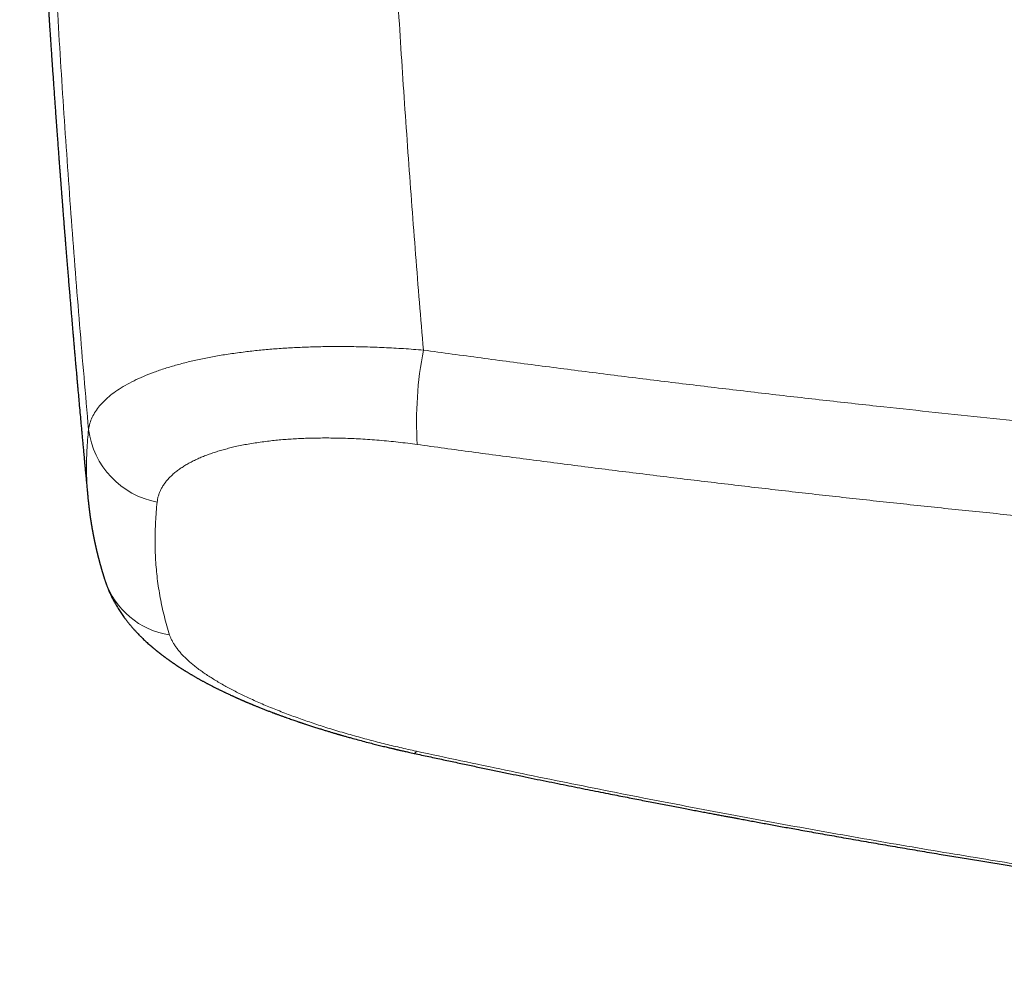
# Model space of a CAD drawing. Header units: millimetres. Extents: x 8 to 736, y 12 to 522.
# Tile 10 of 58: x 287 to 321, y 230 to 263. Entities that reach past the tile are written whole.
import ezdxf

# ---------------------------------------------------------------- set-up
doc = ezdxf.new("R2010")
doc.units = ezdxf.units.MM

msp = doc.modelspace()

# ---------------------------------------------------------------- linework, layer by layer
at = {"color": 7, "linetype": 'Continuous', "lineweight": 30}
msp.add_line((289.343, 246.358), (289.341, 246.379), dxfattribs=at)
at = {"color": 252, "linetype": 'Continuous', "lineweight": 0, "flags": 128}
msp.add_lwpolyline([(300.706, 237.632), (300.695, 237.612), (300.684, 237.595), (300.674, 237.581), (300.665, 237.57), (300.656, 237.562), (300.648, 237.556), (300.64, 237.554), (300.634, 237.554)], dxfattribs=at)
at = {"color": 252, "linetype": 'Continuous', "lineweight": 0}
for centre, radius, start, end in [((313.816, 249.033), 13.103, 169.055, 183.4229), ((292.268, 249.139), 2.93, 187.1855, 259.5125), ((292.599, 244.437), 2.815, 198.7622, 261.1596)]:
    msp.add_arc(centre, radius, start, end, dxfattribs=at)
at = {"color": 7, "linetype": 'Continuous', "lineweight": 30}
for points, knots in [([(286.976, 286.075), (286.977, 286.04), (286.98, 285.885), (286.987, 285.615), (286.995, 285.269), (287.003, 284.93), (287.012, 284.598), (287.02, 284.256), (287.03, 283.905), (287.039, 283.545), (287.049, 283.195), (287.058, 282.868), (287.067, 282.563), (287.076, 282.278), (287.084, 282.003), (287.092, 281.736), (287.1, 281.477), (287.108, 281.227), (287.116, 280.986), (287.123, 280.752), (287.13, 280.526), (287.138, 280.307), (287.145, 280.097), (287.152, 279.896), (287.158, 279.705), (287.164, 279.524), (287.17, 279.352), (287.176, 279.19), (287.182, 279.032), (287.187, 278.879), (287.193, 278.732), (287.198, 278.595), (287.202, 278.468), (287.206, 278.351), (287.21, 278.246), (287.214, 278.152), (287.217, 278.068), (287.22, 277.991), (287.222, 277.923), (287.225, 277.866), (287.226, 277.818), (287.228, 277.779), (287.229, 277.745), (287.23, 277.715), (287.232, 277.685), (287.233, 277.647), (287.235, 277.601), (287.237, 277.546), (287.239, 277.484), (287.243, 277.396), (287.247, 277.282), (287.253, 277.14), (287.259, 276.987), (287.265, 276.823), (287.272, 276.651), (287.279, 276.469), (287.287, 276.278), (287.295, 276.078), (287.304, 275.865), (287.313, 275.642), (287.323, 275.406), (287.334, 275.161), (287.345, 274.905), (287.358, 274.611), (287.372, 274.282), (287.388, 273.921), (287.414, 273.355), (287.45, 272.58), (287.494, 271.674), (287.536, 270.84), (287.576, 270.081), (287.616, 269.316), (287.658, 268.545), (287.702, 267.769), (287.738, 267.137), (287.766, 266.655), (287.785, 266.328), (287.804, 266.011), (287.823, 265.704), (287.841, 265.407), (287.858, 265.125), (287.875, 264.858), (287.89, 264.606), (287.906, 264.362), (287.921, 264.127), (287.935, 263.909), (287.947, 263.707), (287.959, 263.521), (287.971, 263.342), (287.982, 263.181), (287.991, 263.038), (287.999, 262.912), (288.007, 262.788), (288.016, 262.655), (288.026, 262.507), (288.037, 262.34), (288.049, 262.162), (288.062, 261.974), (288.075, 261.774), (288.09, 261.564), (288.105, 261.343), (288.121, 261.111), (288.138, 260.868), (288.155, 260.614), (288.174, 260.349), (288.191, 260.105), (288.207, 259.883), (288.221, 259.687), (288.236, 259.485), (288.251, 259.279), (288.265, 259.075), (288.28, 258.875), (288.294, 258.683), (288.308, 258.499), (288.321, 258.324), (288.333, 258.156), (288.345, 257.997), (288.356, 257.847), (288.367, 257.705), (288.377, 257.572), (288.387, 257.447), (288.396, 257.33), (288.404, 257.221), (288.412, 257.119), (288.419, 257.025), (288.425, 256.945), (288.43, 256.876), (288.435, 256.82), (288.439, 256.769), (288.442, 256.728), (288.444, 256.695), (288.446, 256.669), (288.448, 256.644), (288.451, 256.613), (288.454, 256.576), (288.457, 256.527), (288.462, 256.466), (288.468, 256.391), (288.475, 256.306), (288.482, 256.21), (288.49, 256.104), (288.5, 255.986), (288.51, 255.858), (288.52, 255.729), (288.53, 255.603), (288.54, 255.481), (288.55, 255.356), (288.564, 255.176), (288.583, 254.944), (288.605, 254.662), (288.628, 254.389), (288.649, 254.124), (288.671, 253.867), (288.691, 253.619), (288.711, 253.386), (288.729, 253.167), (288.746, 252.963), (288.763, 252.764), (288.78, 252.567), (288.796, 252.37), (288.812, 252.187), (288.827, 252.018), (288.84, 251.864), (288.853, 251.708), (288.867, 251.55), (288.881, 251.39), (288.895, 251.229), (288.909, 251.067), (288.922, 250.924), (288.932, 250.804), (288.941, 250.711), (288.948, 250.63), (288.954, 250.559), (288.959, 250.503), (288.963, 250.46), (288.966, 250.428), (288.968, 250.399), (288.971, 250.367), (288.975, 250.326), (288.979, 250.276), (288.985, 250.216), (288.991, 250.146), (288.998, 250.066), (289.009, 249.947), (289.023, 249.793), (289.044, 249.561), (289.068, 249.287), (289.093, 249.014), (289.114, 248.788), (289.131, 248.605), (289.148, 248.419), (289.166, 248.227), (289.184, 248.03), (289.201, 247.852), (289.216, 247.695), (289.228, 247.56), (289.241, 247.422), (289.255, 247.282), (289.268, 247.141), (289.28, 247.013), (289.291, 246.901), (289.3, 246.807), (289.308, 246.722), (289.315, 246.645), (289.322, 246.577), (289.327, 246.519), (289.332, 246.472), (289.336, 246.433), (289.338, 246.403), (289.34, 246.386), (289.341, 246.379)], [0, 0, 0, 0, 0.002766, 0.011861, 0.020753, 0.029444, 0.037934, 0.046222, 0.055732, 0.064962, 0.073913, 0.082585, 0.090092, 0.097377, 0.104439, 0.111279, 0.117898, 0.124294, 0.130468, 0.13642, 0.142253, 0.147856, 0.153229, 0.158372, 0.163286, 0.167889, 0.17227, 0.17643, 0.180369, 0.184391, 0.188153, 0.191655, 0.194896, 0.197878, 0.2006, 0.202944, 0.205088, 0.207031, 0.208773, 0.210313, 0.211444, 0.212435, 0.213286, 0.214, 0.214746, 0.215629, 0.216846, 0.218253, 0.219851, 0.221589, 0.224952, 0.228579, 0.232468, 0.236621, 0.241038, 0.245632, 0.250479, 0.25558, 0.260936, 0.266649, 0.272625, 0.278864, 0.285366, 0.292131, 0.301248, 0.310404, 0.31959, 0.344349, 0.369331, 0.388406, 0.40761, 0.426943, 0.446406, 0.465998, 0.485708, 0.4942, 0.50244, 0.510427, 0.518161, 0.525643, 0.532871, 0.539455, 0.545815, 0.551949, 0.557859, 0.563545, 0.568406, 0.57309, 0.577597, 0.581927, 0.585205, 0.588373, 0.591433, 0.594507, 0.598415, 0.602595, 0.607047, 0.611772, 0.616768, 0.622036, 0.627576, 0.633388, 0.639473, 0.645829, 0.652458, 0.659359, 0.66416, 0.669084, 0.674132, 0.679303, 0.684503, 0.689509, 0.694312, 0.698902, 0.703289, 0.707474, 0.711456, 0.715236, 0.718752, 0.722072, 0.725196, 0.728125, 0.730859, 0.733398, 0.735741, 0.737889, 0.73944, 0.740868, 0.742129, 0.743199, 0.743958, 0.74458, 0.745146, 0.745891, 0.746829, 0.74796, 0.749542, 0.751394, 0.753514, 0.755903, 0.758561, 0.761489, 0.764685, 0.76815, 0.771062, 0.774139, 0.777264, 0.780352, 0.787583, 0.794602, 0.801408, 0.808003, 0.814385, 0.820555, 0.826512, 0.831787, 0.836883, 0.8418, 0.846627, 0.851529, 0.856508, 0.860293, 0.864123, 0.867996, 0.871913, 0.875874, 0.879879, 0.883927, 0.887965, 0.890542, 0.892842, 0.894866, 0.896613, 0.898083, 0.899044, 0.899834, 0.900467, 0.901222, 0.902206, 0.903458, 0.904954, 0.906692, 0.908672, 0.910896, 0.915547, 0.92013, 0.928136, 0.935915, 0.940437, 0.94491, 0.949505, 0.954246, 0.959134, 0.964168, 0.967447, 0.970786, 0.974185, 0.977643, 0.98116, 0.984651, 0.987175, 0.989491, 0.991598, 0.993497, 0.995187, 0.996668, 0.997766, 0.998712, 0.999506, 1, 1, 1, 1]), ([(289.343, 246.352), (289.344, 246.348), (289.345, 246.332), (289.348, 246.306), (289.351, 246.276), (289.354, 246.25), (289.356, 246.231), (289.357, 246.216), (289.359, 246.204), (289.36, 246.193), (289.361, 246.183), (289.363, 246.166), (289.365, 246.144), (289.368, 246.116), (289.371, 246.093), (289.373, 246.076), (289.375, 246.061), (289.377, 246.045), (289.379, 246.027), (289.382, 246.007), (289.384, 245.985), (289.387, 245.963), (289.39, 245.943), (289.392, 245.926), (289.394, 245.91), (289.396, 245.893), (289.399, 245.873), (289.402, 245.851), (289.405, 245.828), (289.408, 245.806), (289.411, 245.786), (289.413, 245.768), (289.417, 245.745), (289.421, 245.718), (289.425, 245.691), (289.428, 245.669), (289.431, 245.65), (289.434, 245.627), (289.438, 245.604), (289.442, 245.58), (289.445, 245.558), (289.448, 245.538), (289.451, 245.518), (289.455, 245.497), (289.458, 245.475), (289.462, 245.452), (289.466, 245.429), (289.469, 245.41), (289.472, 245.394), (289.474, 245.381), (289.477, 245.368), (289.479, 245.354), (289.482, 245.338), (289.485, 245.32), (289.488, 245.301), (289.492, 245.283), (289.494, 245.268), (289.497, 245.253), (289.5, 245.239), (289.503, 245.223), (289.506, 245.204), (289.51, 245.182), (289.515, 245.155), (289.52, 245.13), (289.525, 245.106), (289.529, 245.085), (289.533, 245.065), (289.536, 245.046), (289.54, 245.031), (289.542, 245.017), (289.545, 245.002), (289.549, 244.985), (289.553, 244.966), (289.557, 244.946), (289.561, 244.927), (289.564, 244.911), (289.567, 244.898), (289.569, 244.886), (289.572, 244.875), (289.575, 244.861), (289.578, 244.845), (289.582, 244.828), (289.586, 244.809), (289.59, 244.791), (289.593, 244.775), (289.596, 244.761), (289.599, 244.748), (289.603, 244.734), (289.607, 244.716), (289.611, 244.696), (289.616, 244.675), (289.621, 244.655), (289.625, 244.636), (289.629, 244.619), (289.633, 244.601), (289.637, 244.583), (289.642, 244.563), (289.646, 244.545), (289.65, 244.528), (289.654, 244.512), (289.659, 244.493), (289.664, 244.472), (289.669, 244.45), (289.675, 244.429), (289.68, 244.41), (289.684, 244.391), (289.689, 244.371), (289.695, 244.348), (289.701, 244.324), (289.707, 244.301), (289.713, 244.281), (289.718, 244.262), (289.723, 244.243), (289.728, 244.221), (289.735, 244.197), (289.741, 244.173), (289.747, 244.151), (289.753, 244.13), (289.759, 244.109), (289.766, 244.085), (289.772, 244.061), (289.779, 244.038), (289.785, 244.017), (289.79, 243.998), (289.795, 243.982), (289.799, 243.969), (289.802, 243.957), (289.806, 243.944), (289.81, 243.928), (289.816, 243.91), (289.822, 243.89), (289.827, 243.871), (289.832, 243.855), (289.836, 243.842), (289.84, 243.83), (289.844, 243.815), (289.85, 243.795), (289.857, 243.772), (289.864, 243.75), (289.869, 243.733), (289.873, 243.719), (289.878, 243.705), (289.882, 243.69), (289.887, 243.674), (289.893, 243.655), (289.901, 243.631), (289.91, 243.601), (289.921, 243.568), (289.929, 243.544), (289.933, 243.531)], [0, 0, 0, 0, 0.004298, 0.016388, 0.026847, 0.035676, 0.042875, 0.047387, 0.05123, 0.054965, 0.058601, 0.062136, 0.07213, 0.081837, 0.091381, 0.095629, 0.100555, 0.106179, 0.112502, 0.119524, 0.127245, 0.134976, 0.142272, 0.148291, 0.153249, 0.158902, 0.165633, 0.17394, 0.182314, 0.189994, 0.196982, 0.203275, 0.208876, 0.220765, 0.231494, 0.237014, 0.24374, 0.251704, 0.260493, 0.268724, 0.276286, 0.283389, 0.289889, 0.297088, 0.304986, 0.313555, 0.321627, 0.328584, 0.334122, 0.338668, 0.342606, 0.347331, 0.35297, 0.359523, 0.366637, 0.372986, 0.378444, 0.383009, 0.388138, 0.393644, 0.399612, 0.407879, 0.417198, 0.427977, 0.435013, 0.442557, 0.450061, 0.456506, 0.461967, 0.466479, 0.471535, 0.477471, 0.484289, 0.491848, 0.498785, 0.504212, 0.508853, 0.512712, 0.516678, 0.52143, 0.52697, 0.533296, 0.540136, 0.546659, 0.552395, 0.557344, 0.561598, 0.566542, 0.572641, 0.579897, 0.587821, 0.595164, 0.601861, 0.607914, 0.613322, 0.620645, 0.627568, 0.634326, 0.639955, 0.645676, 0.652256, 0.659766, 0.668019, 0.675737, 0.682682, 0.688932, 0.696028, 0.704118, 0.713125, 0.721562, 0.728868, 0.735117, 0.741748, 0.749569, 0.758558, 0.767473, 0.775603, 0.782824, 0.790185, 0.798553, 0.807928, 0.816141, 0.823964, 0.830756, 0.836517, 0.841247, 0.845139, 0.849754, 0.855329, 0.861865, 0.869703, 0.876671, 0.882504, 0.887202, 0.89124, 0.895653, 0.903414, 0.912188, 0.921687, 0.926588, 0.931591, 0.936695, 0.9419, 0.947407, 0.953965, 0.963134, 0.973863, 0.986152, 1, 1, 1, 1]), ([(289.933, 243.531), (289.936, 243.521), (289.942, 243.503), (289.951, 243.479), (289.957, 243.46), (289.962, 243.445), (289.969, 243.427), (289.977, 243.404), (289.989, 243.371), (290.003, 243.335), (290.018, 243.295), (290.034, 243.256), (290.048, 243.221), (290.061, 243.192), (290.072, 243.165), (290.084, 243.139), (290.095, 243.113), (290.11, 243.08), (290.13, 243.038), (290.155, 242.986), (290.182, 242.931), (290.211, 242.876), (290.239, 242.822), (290.273, 242.761), (290.312, 242.692), (290.358, 242.616), (290.404, 242.541), (290.452, 242.468), (290.5, 242.397), (290.548, 242.328), (290.588, 242.272), (290.621, 242.228), (290.647, 242.193), (290.676, 242.156), (290.707, 242.116), (290.738, 242.077), (290.767, 242.041), (290.794, 242.009), (290.82, 241.978), (290.846, 241.947), (290.873, 241.916), (290.901, 241.884), (290.932, 241.849), (290.964, 241.814), (290.995, 241.78), (291.024, 241.749), (291.06, 241.711), (291.107, 241.662), (291.162, 241.606), (291.217, 241.553), (291.272, 241.5), (291.327, 241.447), (291.388, 241.391), (291.433, 241.351), (291.467, 241.32), (291.484, 241.305), (291.5, 241.291), (291.517, 241.277), (291.535, 241.262), (291.555, 241.244), (291.575, 241.227), (291.594, 241.211), (291.611, 241.197), (291.626, 241.184), (291.642, 241.171), (291.658, 241.158), (291.677, 241.142), (291.698, 241.124), (291.718, 241.108), (291.735, 241.094), (291.75, 241.083), (291.763, 241.072), (291.776, 241.061), (291.791, 241.05), (291.808, 241.037), (291.827, 241.022), (291.847, 241.006), (291.867, 240.99), (291.889, 240.974), (291.914, 240.954), (291.941, 240.934), (291.967, 240.915), (291.989, 240.898), (292.01, 240.882), (292.033, 240.865), (292.058, 240.847), (292.085, 240.827), (292.111, 240.808), (292.136, 240.791), (292.156, 240.776), (292.175, 240.763), (292.195, 240.748), (292.219, 240.732), (292.242, 240.716), (292.265, 240.7), (292.287, 240.685), (292.309, 240.67), (292.333, 240.654), (292.356, 240.638), (292.379, 240.623), (292.399, 240.609), (292.417, 240.597), (292.433, 240.586), (292.447, 240.577), (292.461, 240.568), (292.484, 240.553), (292.514, 240.533), (292.549, 240.51), (292.58, 240.491), (292.607, 240.473), (292.634, 240.457), (292.661, 240.44), (292.69, 240.421), (292.723, 240.401), (292.76, 240.379), (292.797, 240.356), (292.834, 240.334), (292.868, 240.313), (292.902, 240.293), (292.937, 240.272), (292.973, 240.25), (293.012, 240.228), (293.05, 240.206), (293.087, 240.185), (293.123, 240.164), (293.158, 240.145), (293.192, 240.126), (293.228, 240.105), (293.268, 240.083), (293.307, 240.062), (293.346, 240.041), (293.384, 240.02), (293.421, 240), (293.457, 239.981), (293.494, 239.961), (293.535, 239.94), (293.58, 239.916), (293.629, 239.891), (293.68, 239.865), (293.731, 239.839), (293.777, 239.816), (293.817, 239.796), (293.854, 239.777), (293.891, 239.759), (293.932, 239.739), (293.976, 239.718), (294.018, 239.697), (294.056, 239.679), (294.095, 239.661), (294.139, 239.64), (294.191, 239.615), (294.247, 239.589), (294.296, 239.566), (294.338, 239.547), (294.372, 239.532), (294.406, 239.516), (294.439, 239.501), (294.469, 239.488), (294.496, 239.476), (294.521, 239.465), (294.548, 239.453), (294.578, 239.439), (294.611, 239.425), (294.644, 239.41), (294.677, 239.396), (294.708, 239.383), (294.736, 239.371), (294.759, 239.361), (294.782, 239.351), (294.806, 239.34), (294.835, 239.328), (294.866, 239.315), (294.898, 239.301), (294.932, 239.287), (294.964, 239.274), (294.993, 239.262), (295.018, 239.251), (295.041, 239.242), (295.063, 239.233), (295.09, 239.222), (295.122, 239.209), (295.162, 239.192), (295.208, 239.174), (295.257, 239.154), (295.311, 239.132), (295.367, 239.11), (295.424, 239.088), (295.48, 239.066), (295.535, 239.045), (295.591, 239.023), (295.646, 239.002), (295.692, 238.984), (295.729, 238.97), (295.756, 238.96), (295.781, 238.951), (295.803, 238.943), (295.824, 238.935), (295.851, 238.925), (295.885, 238.912), (295.927, 238.896), (295.976, 238.879), (296.027, 238.86), (296.094, 238.836), (296.175, 238.807), (296.266, 238.774), (296.35, 238.745), (296.427, 238.718), (296.498, 238.694), (296.562, 238.672), (296.613, 238.654), (296.653, 238.641), (296.683, 238.63), (296.712, 238.621), (296.739, 238.612), (296.768, 238.602), (296.804, 238.59), (296.849, 238.575), (296.906, 238.556), (296.971, 238.535), (297.041, 238.512), (297.137, 238.482), (297.255, 238.444), (297.39, 238.402), (297.517, 238.362), (297.636, 238.327), (297.748, 238.293), (297.832, 238.268), (297.89, 238.251), (297.925, 238.24), (297.956, 238.231), (297.981, 238.224), (298, 238.219), (298.016, 238.214), (298.035, 238.208), (298.064, 238.2), (298.099, 238.19), (298.141, 238.178), (298.19, 238.164), (298.245, 238.148), (298.308, 238.13), (298.376, 238.111), (298.501, 238.077), (298.68, 238.028), (298.915, 237.965), (299.104, 237.916), (299.246, 237.88), (299.34, 237.856), (299.434, 237.833), (299.526, 237.81), (299.615, 237.789), (299.693, 237.77), (299.761, 237.753), (299.82, 237.739), (299.874, 237.726), (299.922, 237.715), (299.965, 237.705), (300.004, 237.696), (300.038, 237.688), (300.072, 237.68), (300.111, 237.671), (300.159, 237.66), (300.217, 237.647), (300.283, 237.632), (300.358, 237.615), (300.442, 237.596), (300.535, 237.576), (300.6, 237.562), (300.634, 237.554)], [0, 0, 0, 0, 0.00259, 0.004706, 0.006348, 0.007547, 0.008685, 0.011073, 0.013756, 0.017313, 0.020894, 0.024563, 0.027736, 0.030352, 0.032779, 0.035156, 0.037546, 0.039954, 0.044353, 0.049276, 0.054823, 0.060136, 0.065304, 0.070448, 0.078278, 0.086056, 0.093786, 0.101471, 0.109112, 0.116713, 0.124064, 0.12769, 0.131467, 0.135793, 0.140556, 0.145217, 0.149382, 0.153145, 0.156714, 0.160454, 0.164124, 0.16797, 0.172245, 0.176873, 0.181208, 0.18502, 0.188542, 0.195519, 0.204025, 0.210287, 0.21687, 0.225217, 0.231585, 0.239835, 0.242167, 0.24424, 0.246173, 0.248025, 0.250222, 0.252853, 0.255496, 0.257709, 0.259727, 0.26159, 0.26331, 0.265146, 0.267487, 0.270253, 0.272714, 0.274698, 0.276282, 0.277843, 0.279429, 0.281031, 0.28299, 0.285323, 0.287853, 0.290002, 0.292412, 0.295275, 0.298788, 0.301775, 0.304095, 0.306419, 0.308937, 0.311869, 0.314877, 0.318134, 0.32088, 0.323007, 0.324905, 0.327212, 0.329889, 0.332569, 0.335091, 0.337499, 0.339808, 0.342282, 0.345178, 0.347364, 0.349657, 0.351685, 0.353405, 0.354817, 0.35611, 0.357854, 0.362045, 0.365938, 0.369045, 0.37175, 0.374546, 0.377412, 0.380209, 0.383633, 0.387631, 0.391561, 0.395233, 0.398757, 0.402152, 0.40546, 0.409312, 0.413248, 0.416995, 0.420651, 0.42438, 0.427671, 0.430805, 0.434391, 0.438301, 0.442355, 0.445898, 0.449448, 0.453229, 0.456718, 0.459676, 0.463743, 0.468113, 0.472534, 0.477431, 0.482318, 0.486524, 0.490252, 0.493258, 0.496662, 0.500403, 0.504454, 0.50848, 0.511731, 0.514569, 0.518857, 0.523533, 0.528459, 0.533503, 0.536429, 0.539377, 0.542348, 0.545314, 0.547946, 0.550148, 0.552162, 0.554428, 0.557123, 0.559966, 0.562792, 0.5656, 0.568314, 0.570699, 0.5725, 0.574192, 0.576505, 0.578762, 0.581406, 0.584348, 0.587063, 0.589885, 0.592264, 0.594204, 0.59598, 0.597761, 0.599682, 0.602447, 0.605715, 0.609488, 0.61366, 0.61769, 0.622634, 0.6272, 0.631391, 0.635982, 0.640361, 0.644727, 0.649078, 0.651349, 0.653482, 0.655402, 0.657108, 0.658665, 0.660526, 0.663275, 0.666587, 0.670461, 0.67453, 0.678502, 0.68602, 0.693165, 0.699337, 0.705196, 0.710572, 0.715383, 0.71963, 0.722105, 0.724342, 0.726445, 0.728461, 0.730483, 0.732883, 0.736427, 0.740609, 0.745426, 0.750773, 0.756129, 0.766481, 0.77661, 0.785466, 0.794071, 0.802085, 0.809464, 0.812056, 0.814561, 0.816861, 0.818658, 0.819936, 0.820713, 0.822075, 0.824076, 0.826716, 0.829612, 0.833017, 0.836931, 0.841353, 0.846241, 0.851223, 0.867396, 0.883623, 0.899906, 0.906318, 0.91274, 0.919171, 0.925576, 0.931588, 0.937112, 0.941457, 0.945443, 0.949069, 0.952336, 0.955243, 0.95779, 0.96011, 0.962107, 0.964726, 0.967968, 0.971834, 0.976322, 0.981338, 0.986956, 0.993176, 1, 1, 1, 1]), ([(300.634, 237.554), (300.804, 237.518), (301.14, 237.445), (301.639, 237.338), (302.126, 237.234), (302.602, 237.133), (303.065, 237.036), (303.513, 236.942), (303.948, 236.852), (304.372, 236.764), (304.788, 236.678), (305.196, 236.595), (305.595, 236.514), (305.983, 236.435), (306.36, 236.36), (306.726, 236.286), (307.08, 236.216), (307.409, 236.15), (307.715, 236.09), (307.997, 236.035), (308.271, 235.981), (308.536, 235.929), (308.792, 235.879), (309.04, 235.831), (309.286, 235.784), (309.531, 235.737), (309.773, 235.69), (310.005, 235.646), (310.226, 235.604), (310.437, 235.564), (310.637, 235.526), (310.827, 235.49), (311.006, 235.456), (311.174, 235.424), (311.331, 235.395), (311.477, 235.367), (311.612, 235.342), (311.736, 235.319), (311.882, 235.292), (312.054, 235.26), (312.258, 235.222), (312.469, 235.183), (312.687, 235.143), (312.912, 235.101), (313.141, 235.059), (313.377, 235.016), (313.619, 234.972), (313.88, 234.925), (314.161, 234.875), (314.461, 234.821), (314.771, 234.765), (315.089, 234.709), (315.417, 234.651), (315.753, 234.592), (316.098, 234.531), (316.44, 234.472), (316.778, 234.413), (317.111, 234.356), (317.449, 234.298), (317.79, 234.24), (318.129, 234.183), (318.465, 234.126), (318.883, 234.056), (319.381, 233.973), (319.958, 233.878), (320.524, 233.785), (321.082, 233.695), (321.626, 233.608), (322.158, 233.524), (322.677, 233.442), (323.186, 233.362), (323.687, 233.285), (324.178, 233.209), (324.662, 233.136), (325.143, 233.063), (325.634, 232.99), (326.138, 232.915), (326.655, 232.839), (327.251, 232.753), (327.927, 232.656), (328.685, 232.548), (329.454, 232.441), (330.234, 232.333), (331.02, 232.227), (331.812, 232.121), (332.609, 232.017), (333.417, 231.912), (334.062, 231.83), (334.544, 231.77), (334.86, 231.73), (335.184, 231.69), (335.516, 231.649), (335.856, 231.608), (336.226, 231.563), (336.626, 231.515), (337.057, 231.464), (337.5, 231.412), (337.956, 231.358), (338.427, 231.304), (338.913, 231.249), (339.41, 231.192), (339.919, 231.136), (340.439, 231.078), (340.971, 231.021), (341.514, 230.962), (342.068, 230.904), (342.633, 230.845), (343.21, 230.785), (343.798, 230.726), (344.394, 230.666), (344.998, 230.607), (345.61, 230.548), (346.232, 230.488), (346.871, 230.429), (347.525, 230.369), (348.195, 230.309), (348.876, 230.249), (349.569, 230.189), (350.274, 230.129), (350.859, 230.081), (351.208, 230.052), (351.319, 230.044)], [0, 0, 0, 0, 0.010174, 0.020123, 0.029845, 0.039342, 0.048612, 0.057498, 0.066166, 0.074617, 0.08285, 0.091027, 0.098977, 0.106702, 0.1142, 0.121472, 0.128518, 0.135338, 0.141127, 0.146743, 0.152186, 0.157455, 0.162551, 0.167474, 0.172223, 0.177247, 0.182061, 0.186666, 0.191061, 0.195247, 0.199223, 0.202989, 0.206546, 0.209894, 0.213032, 0.21591, 0.218586, 0.22106, 0.223333, 0.227254, 0.23131, 0.235507, 0.239846, 0.244325, 0.248863, 0.253536, 0.258346, 0.263292, 0.269078, 0.275039, 0.281177, 0.28749, 0.293979, 0.300645, 0.307486, 0.314503, 0.320953, 0.327546, 0.33428, 0.34105, 0.347758, 0.354407, 0.360994, 0.372581, 0.383975, 0.395176, 0.406185, 0.417001, 0.427436, 0.437686, 0.44775, 0.457628, 0.467321, 0.476828, 0.486264, 0.495793, 0.505878, 0.516066, 0.526358, 0.541085, 0.55602, 0.571162, 0.586512, 0.60207, 0.617552, 0.633234, 0.649118, 0.665202, 0.671274, 0.677487, 0.683854, 0.690377, 0.697054, 0.703887, 0.71214, 0.720607, 0.729291, 0.73819, 0.747492, 0.75702, 0.766772, 0.776748, 0.786949, 0.797375, 0.808026, 0.818878, 0.829953, 0.841252, 0.852776, 0.864523, 0.876279, 0.888251, 0.90044, 0.912845, 0.925726, 0.938833, 0.952166, 0.965724, 0.979509, 0.993519, 1, 1, 1, 1])]:
    msp.add_open_spline(points, degree=3, knots=knots, dxfattribs=at)
at = {"color": 252, "linetype": 'Continuous', "lineweight": 0}
for points, knots in [([(287.517, 286.043), (287.517, 285.995), (287.518, 285.895), (287.519, 285.742), (287.521, 285.58), (287.522, 285.411), (287.524, 285.233), (287.526, 285.035), (287.528, 284.816), (287.531, 284.576), (287.533, 284.323), (287.536, 284.1), (287.539, 283.907), (287.541, 283.742), (287.543, 283.57), (287.545, 283.394), (287.548, 283.223), (287.55, 283.058), (287.553, 282.895), (287.555, 282.733), (287.558, 282.574), (287.56, 282.423), (287.563, 282.28), (287.565, 282.141), (287.567, 282.009), (287.569, 281.882), (287.571, 281.764), (287.573, 281.654), (287.575, 281.553), (287.577, 281.474), (287.578, 281.406), (287.579, 281.347), (287.58, 281.279), (287.582, 281.21), (287.584, 281.071), (287.589, 280.827), (287.596, 280.475), (287.605, 280.081), (287.613, 279.683), (287.623, 279.281), (287.632, 278.875), (287.643, 278.461), (287.653, 278.054), (287.664, 277.656), (287.674, 277.284), (287.683, 276.987), (287.688, 276.815), (287.69, 276.757), (287.69, 276.745), (287.691, 276.714), (287.692, 276.66), (287.695, 276.583), (287.697, 276.496), (287.7, 276.399), (287.703, 276.293), (287.707, 276.178), (287.711, 276.056), (287.715, 275.93), (287.719, 275.799), (287.723, 275.659), (287.728, 275.512), (287.733, 275.357), (287.738, 275.188), (287.744, 275.006), (287.751, 274.809), (287.758, 274.603), (287.765, 274.387), (287.773, 274.163), (287.781, 273.932), (287.79, 273.692), (287.799, 273.443), (287.808, 273.208), (287.816, 272.987), (287.824, 272.783), (287.833, 272.551), (287.84, 272.372), (287.845, 272.247), (287.846, 272.201), (287.848, 272.156), (287.85, 272.116), (287.855, 271.978), (287.864, 271.747), (287.879, 271.402), (287.893, 271.049), (287.908, 270.688), (287.924, 270.337), (287.939, 269.995), (287.953, 269.664), (287.968, 269.342), (287.982, 269.032), (287.996, 268.733), (288.01, 268.446), (288.023, 268.169), (288.036, 267.902), (288.045, 267.717), (288.05, 267.61), (288.052, 267.577), (288.054, 267.545), (288.055, 267.513), (288.057, 267.479), (288.065, 267.31), (288.103, 266.558), (288.174, 265.205), (288.277, 263.384), (288.389, 261.542), (288.507, 259.701), (288.633, 257.858), (288.766, 256.026), (288.905, 254.205), (289.049, 252.394), (289.201, 250.584), (289.307, 249.376), (289.36, 248.772)], [0, 0, 0, 0, 0.003918, 0.008056, 0.012413, 0.016989, 0.021784, 0.026798, 0.032988, 0.039483, 0.046282, 0.053386, 0.057581, 0.061876, 0.066735, 0.071519, 0.076132, 0.080572, 0.084839, 0.089334, 0.09362, 0.097698, 0.101567, 0.105228, 0.108882, 0.112302, 0.115487, 0.118438, 0.121154, 0.123636, 0.124851, 0.126609, 0.128467, 0.130335, 0.132213, 0.139686, 0.150035, 0.160662, 0.171565, 0.182232, 0.193151, 0.204322, 0.215745, 0.226007, 0.236464, 0.245827, 0.249995, 0.250296, 0.250533, 0.250969, 0.252795, 0.254878, 0.257219, 0.259817, 0.262673, 0.265786, 0.269156, 0.272472, 0.276004, 0.279753, 0.283717, 0.287898, 0.292296, 0.297328, 0.302617, 0.308162, 0.313963, 0.320021, 0.326219, 0.332665, 0.339359, 0.346299, 0.351642, 0.357123, 0.362742, 0.37037, 0.371591, 0.372817, 0.374049, 0.375207, 0.376104, 0.385104, 0.393907, 0.403868, 0.413565, 0.422998, 0.432167, 0.441072, 0.449712, 0.458089, 0.466041, 0.47374, 0.481185, 0.488377, 0.495217, 0.496094, 0.496967, 0.497836, 0.498701, 0.499562, 0.500538, 0.512306, 0.560058, 0.609377, 0.658683, 0.707978, 0.757261, 0.806533, 0.854915, 0.903286, 0.951648, 1, 1, 1, 1]), ([(299.215, 286.194), (299.223, 285.669), (299.239, 284.622), (299.269, 283.051), (299.305, 281.481), (299.345, 279.913), (299.391, 278.346), (299.442, 276.781), (299.499, 275.167), (299.565, 273.502), (299.638, 271.787), (299.717, 270.074), (299.801, 268.364), (299.892, 266.656), (299.988, 264.951), (300.091, 263.248), (300.198, 261.548), (300.312, 259.85), (300.43, 258.165), (300.553, 256.493), (300.68, 254.833), (300.812, 253.176), (300.905, 252.072), (300.951, 251.521)], [0, 0, 0, 0, 0.045786, 0.091478, 0.137077, 0.182582, 0.227994, 0.273314, 0.31854, 0.368183, 0.417713, 0.467132, 0.51644, 0.565636, 0.614722, 0.663697, 0.712562, 0.761316, 0.80996, 0.857628, 0.905191, 0.952648, 1, 1, 1, 1]), ([(289.36, 248.772), (289.373, 248.844), (289.398, 248.987), (289.479, 249.195), (289.592, 249.397), (289.737, 249.593), (289.913, 249.78), (290.119, 249.959), (290.356, 250.132), (290.625, 250.299), (290.928, 250.46), (291.26, 250.612), (291.621, 250.755), (292.008, 250.889), (292.42, 251.012), (292.85, 251.123), (293.298, 251.223), (293.764, 251.312), (294.257, 251.392), (294.679, 251.449), (295.017, 251.489), (295.262, 251.514), (295.511, 251.538), (295.765, 251.56), (296.022, 251.579), (296.284, 251.595), (296.644, 251.615), (297.112, 251.633), (297.698, 251.645), (298.308, 251.646), (298.942, 251.634), (299.596, 251.61), (300.267, 251.574), (300.722, 251.539), (300.951, 251.521)], [0, 0, 0, 0, 0.036613, 0.073044, 0.109226, 0.145094, 0.180582, 0.21563, 0.250178, 0.286027, 0.321876, 0.357681, 0.3934, 0.428989, 0.464405, 0.499609, 0.53341, 0.56766, 0.602322, 0.637355, 0.653195, 0.669097, 0.685057, 0.701071, 0.717135, 0.733244, 0.749394, 0.782853, 0.817212, 0.852405, 0.888359, 0.924998, 0.96224, 1, 1, 1, 1]), ([(300.951, 251.521), (301.616, 251.43), (302.945, 251.248), (304.938, 250.984), (306.932, 250.728), (308.924, 250.478), (310.916, 250.237), (312.906, 250.002), (314.896, 249.775), (316.817, 249.562), (318.669, 249.364), (320.455, 249.178), (322.246, 248.997), (324.042, 248.822), (325.84, 248.652), (327.639, 248.487), (329.538, 248.32), (331.537, 248.15), (333.636, 247.979), (335.735, 247.816), (337.834, 247.661), (339.933, 247.513), (341.992, 247.375), (344.011, 247.247), (345.992, 247.127), (347.974, 247.014), (349.957, 246.908), (351.981, 246.806), (354.046, 246.709), (356.153, 246.617), (358.261, 246.533), (360.37, 246.455), (362.48, 246.385), (364.55, 246.323), (366.582, 246.269), (368.573, 246.222), (370.566, 246.182), (372.559, 246.147), (374.553, 246.12), (376.547, 246.098), (378.541, 246.082), (380.536, 246.073), (382.53, 246.07), (384.511, 246.073), (386.48, 246.083), (388.436, 246.098), (390.392, 246.119), (392.401, 246.147), (394.461, 246.183), (396.574, 246.226), (398.686, 246.277), (400.798, 246.334), (402.91, 246.399), (404.981, 246.47), (407.011, 246.546), (409.001, 246.626), (410.99, 246.714), (412.978, 246.807), (414.967, 246.907), (416.954, 247.014), (418.941, 247.127), (420.927, 247.246), (422.911, 247.372), (424.881, 247.504), (426.838, 247.641), (428.782, 247.783), (430.725, 247.932), (432.679, 248.088), (434.644, 248.252), (436.62, 248.423), (438.596, 248.601), (440.57, 248.786), (442.402, 248.964), (444.089, 249.133), (445.631, 249.292), (447.172, 249.454), (448.714, 249.622), (450.398, 249.809), (452.224, 250.018), (454.193, 250.25), (456.163, 250.49), (458.134, 250.736), (460.106, 250.99), (462.077, 251.251), (463.391, 251.431), (464.049, 251.521)], [0, 0, 0, 0, 0.012376, 0.024738, 0.037085, 0.049417, 0.061734, 0.074034, 0.086318, 0.098585, 0.109585, 0.120571, 0.1316, 0.142664, 0.153723, 0.164777, 0.175827, 0.188713, 0.201592, 0.214463, 0.227328, 0.240185, 0.253035, 0.265147, 0.277263, 0.289381, 0.301501, 0.313625, 0.326486, 0.33935, 0.352216, 0.365086, 0.377959, 0.390834, 0.402976, 0.415121, 0.427268, 0.439417, 0.451568, 0.463722, 0.475877, 0.488034, 0.500193, 0.51233, 0.524251, 0.536173, 0.548096, 0.560021, 0.572898, 0.585777, 0.598656, 0.611536, 0.624417, 0.637298, 0.649444, 0.66159, 0.673736, 0.685884, 0.698031, 0.710179, 0.722327, 0.734476, 0.746625, 0.758755, 0.770664, 0.782575, 0.794489, 0.806404, 0.818539, 0.830675, 0.842813, 0.854952, 0.867092, 0.876621, 0.886106, 0.895602, 0.905107, 0.914623, 0.926775, 0.938942, 0.951125, 0.963323, 0.975535, 0.987761, 1, 1, 1, 1]), ([(289.341, 246.379), (289.333, 246.47), (289.314, 246.674), (289.297, 246.996), (289.288, 247.345), (289.29, 247.697), (289.302, 248.052), (289.325, 248.41), (289.349, 248.651), (289.36, 248.772)], [0, 0, 0, 0, 0.116906, 0.264021, 0.411149, 0.558301, 0.705487, 0.852717, 1, 1, 1, 1]), ([(300.737, 248.251), (300.626, 248.266), (300.406, 248.295), (300.077, 248.334), (299.75, 248.368), (299.423, 248.398), (299.099, 248.423), (298.784, 248.443), (298.479, 248.458), (298.184, 248.469), (297.891, 248.476), (297.602, 248.478), (297.325, 248.477), (297.061, 248.472), (296.809, 248.464), (296.561, 248.453), (296.318, 248.438), (296.079, 248.42), (295.844, 248.398), (295.605, 248.373), (295.364, 248.342), (295.122, 248.307), (294.888, 248.268), (294.661, 248.225), (294.447, 248.179), (294.247, 248.132), (294.06, 248.083), (293.879, 248.031), (293.705, 247.975), (293.536, 247.917), (293.375, 247.856), (293.216, 247.79), (293.06, 247.719), (292.907, 247.643), (292.764, 247.564), (292.629, 247.482), (292.5, 247.395), (292.379, 247.303), (292.265, 247.207), (292.163, 247.108), (292.071, 247.006), (291.989, 246.901), (291.919, 246.796), (291.861, 246.69), (291.814, 246.585), (291.777, 246.477), (291.749, 246.368), (291.739, 246.294), (291.734, 246.257)], [0, 0, 0, 0, 0.023411, 0.046807, 0.070215, 0.09366, 0.117168, 0.140622, 0.162638, 0.184626, 0.206609, 0.228606, 0.25064, 0.270711, 0.290718, 0.310679, 0.330609, 0.350527, 0.370447, 0.390544, 0.412624, 0.434624, 0.456566, 0.478475, 0.500376, 0.520304, 0.540225, 0.560156, 0.580117, 0.600124, 0.620196, 0.640163, 0.662048, 0.683928, 0.705826, 0.727765, 0.749767, 0.773099, 0.796382, 0.819644, 0.842912, 0.86621, 0.889666, 0.911789, 0.933861, 0.955905, 0.977944, 1, 1, 1, 1]), ([(300.737, 248.251), (301.367, 248.165), (302.628, 247.992), (304.521, 247.742), (306.417, 247.497), (308.313, 247.259), (310.201, 247.029), (312.078, 246.806), (313.946, 246.591), (315.816, 246.382), (317.699, 246.178), (319.597, 245.978), (321.509, 245.784), (323.422, 245.596), (325.336, 245.414), (327.252, 245.238), (329.169, 245.069), (331.087, 244.905), (333.007, 244.748), (334.927, 244.598), (336.848, 244.453), (338.77, 244.315), (340.694, 244.182), (342.618, 244.056), (344.607, 243.932), (346.661, 243.811), (348.78, 243.694), (350.9, 243.584), (353.02, 243.48), (354.435, 243.418), (355.142, 243.386)], [0, 0, 0, 0, 0.035099, 0.070202, 0.105307, 0.140415, 0.175525, 0.21001, 0.244498, 0.278988, 0.31348, 0.348678, 0.383877, 0.419079, 0.454281, 0.489485, 0.52469, 0.559897, 0.595104, 0.630312, 0.66552, 0.700729, 0.735938, 0.771148, 0.806357, 0.845087, 0.883816, 0.922545, 0.961273, 1, 1, 1, 1]), ([(291.734, 246.257), (291.723, 246.143), (291.7, 245.915), (291.678, 245.577), (291.664, 245.242), (291.66, 244.909), (291.666, 244.579), (291.681, 244.252), (291.705, 243.928), (291.739, 243.602), (291.784, 243.274), (291.839, 242.943), (291.905, 242.616), (291.982, 242.292), (292.067, 241.972), (292.133, 241.76), (292.166, 241.655)], [0, 0, 0, 0, 0.070048, 0.140073, 0.210077, 0.280066, 0.350043, 0.420012, 0.489978, 0.559944, 0.633247, 0.70656, 0.779887, 0.853233, 0.926602, 1, 1, 1, 1]), ([(292.166, 241.655), (292.178, 241.622), (292.2, 241.558), (292.247, 241.459), (292.302, 241.36), (292.368, 241.259), (292.443, 241.158), (292.525, 241.058), (292.615, 240.959), (292.71, 240.863), (292.814, 240.765), (292.926, 240.668), (293.048, 240.568), (293.181, 240.466), (293.325, 240.362), (293.477, 240.258), (293.638, 240.155), (293.807, 240.051), (293.981, 239.949), (294.159, 239.85), (294.34, 239.753), (294.528, 239.657), (294.723, 239.561), (294.928, 239.464), (295.143, 239.366), (295.37, 239.267), (295.602, 239.169), (295.841, 239.071), (296.086, 238.976), (296.331, 238.883), (296.576, 238.794), (296.819, 238.707), (297.068, 238.622), (297.321, 238.538), (297.583, 238.454), (297.854, 238.37), (298.133, 238.286), (298.417, 238.204), (298.704, 238.123), (298.994, 238.044), (299.283, 237.968), (299.568, 237.896), (299.85, 237.827), (300.133, 237.76), (300.419, 237.695), (300.61, 237.653), (300.706, 237.632)], [0, 0, 0, 0, 0.023421, 0.04682, 0.070221, 0.093648, 0.117124, 0.140539, 0.162531, 0.184506, 0.206483, 0.22848, 0.250517, 0.273894, 0.297221, 0.32052, 0.343813, 0.367125, 0.39057, 0.412678, 0.43474, 0.456778, 0.47881, 0.500857, 0.524192, 0.547508, 0.570829, 0.594178, 0.61758, 0.640856, 0.662699, 0.684545, 0.706411, 0.728318, 0.750285, 0.773488, 0.796679, 0.819878, 0.843108, 0.866391, 0.889755, 0.911782, 0.933801, 0.955832, 0.977892, 1, 1, 1, 1]), ([(300.706, 237.632), (301.221, 237.521), (302.249, 237.299), (303.789, 236.975), (305.326, 236.658), (306.859, 236.349), (308.378, 236.048), (309.885, 235.757), (311.378, 235.473), (312.867, 235.197), (314.353, 234.928), (315.834, 234.665), (317.312, 234.408), (318.785, 234.159), (320.196, 233.925), (321.545, 233.707), (322.78, 233.511), (323.635, 233.379), (324.11, 233.306), (324.258, 233.283), (324.406, 233.261), (324.553, 233.238), (324.701, 233.216), (325.377, 233.113), (326.58, 232.934), (328.31, 232.685), (330.036, 232.444), (331.758, 232.211), (333.476, 231.987), (335.19, 231.771), (336.901, 231.563), (338.635, 231.361), (340.392, 231.164), (342.172, 230.972), (343.948, 230.79), (345.719, 230.616), (347.487, 230.45), (348.664, 230.347), (349.252, 230.295)], [0, 0, 0, 0, 0.0321974, 0.0642797, 0.0962475, 0.1281014, 0.1598423, 0.1909068, 0.2218635, 0.2527129, 0.2834556, 0.3140923, 0.3446236, 0.37505, 0.4053722, 0.4319699, 0.4584877, 0.4817575, 0.4848002, 0.4878419, 0.4908825, 0.493922, 0.4969605, 0.4999979, 0.5356676, 0.5712327, 0.6066943, 0.6420533, 0.6773105, 0.7124669, 0.7475234, 0.7824808, 0.8189976, 0.8554076, 0.8917119, 0.9279114, 0.9640071, 1, 1, 1, 1])]:
    msp.add_open_spline(points, degree=3, knots=knots, dxfattribs=at)

doc.saveas('drawing.dxf')
